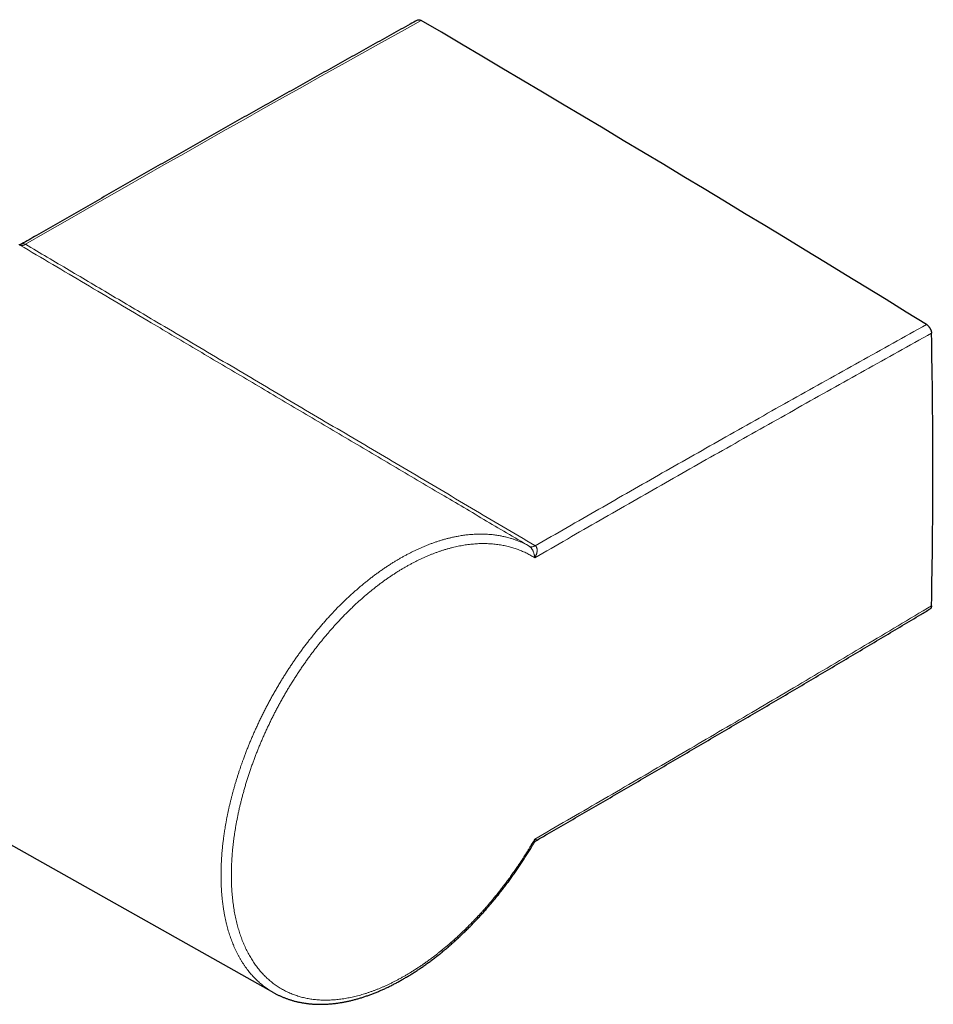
# Model space of a CAD drawing. Header units: millimetres. Extents: x 8 to 424, y 12 to 199.
# Tile 82 of 83: x 361 to 424, y 35 to 102. Entities that reach past the tile are written whole.
import ezdxf

# ---------------------------------------------------------------- set-up
doc = ezdxf.new("R2010")
doc.units = ezdxf.units.MM

msp = doc.modelspace()

# ---------------------------------------------------------------- linework, layer by layer
at = {"color": 252, "linetype": 'Continuous', "lineweight": 0}
for p, q in [((361.298, 86.451), (361.226, 86.487)), ((361.298, 86.451), (361.28, 86.461)), ((396.003, 65.927), (395.995, 65.932)), ((396.384, 65.978), (396.404, 65.966))]:
    msp.add_line(p, q, dxfattribs=at)
at = {"color": 7, "linetype": 'Continuous', "lineweight": 30}
for p, q in [((343.66, 55.189), (378.574, 35.529)), ((378.594, 35.518), (378.554, 35.54))]:
    msp.add_line(p, q, dxfattribs=at)
at = {"color": 252, "linetype": 'Continuous', "lineweight": 0, "flags": 128}
msp.add_lwpolyline([(388.625, 101.756), (387.278, 101.007), (385.931, 100.257), (384.583, 99.505), (383.236, 98.752), (381.889, 97.997), (380.541, 97.241), (379.194, 96.483), (377.846, 95.724), (376.499, 94.964), (375.151, 94.202), (373.804, 93.439), (372.457, 92.674), (371.109, 91.907), (369.762, 91.14), (368.414, 90.37), (367.067, 89.6), (365.719, 88.828), (364.372, 88.054), (363.024, 87.279), (361.677, 86.503)], dxfattribs=at)
at = {"color": 7, "linetype": 'Continuous', "lineweight": 30, "flags": 128}
msp.add_lwpolyline([(423.054, 81.045), (421.677, 81.892), (420.3, 82.737), (418.923, 83.581), (417.546, 84.423), (416.169, 85.264), (414.792, 86.103), (413.415, 86.94), (412.038, 87.776), (410.661, 88.611), (409.284, 89.444), (407.906, 90.275), (406.529, 91.105), (405.152, 91.934), (403.775, 92.761), (402.398, 93.586), (401.02, 94.41), (399.643, 95.232), (398.266, 96.053), (396.889, 96.872), (395.512, 97.69), (394.134, 98.506), (392.757, 99.321), (391.38, 100.134), (390.003, 100.946), (388.625, 101.756)], dxfattribs=at)
at = {"color": 252, "linetype": 'Continuous', "lineweight": 0}
for centre, radius, start, end in [((361.53, 86.3), 0.25, 54.12818, 114.53742), ((396.15, 66.294), 0.393, 246.87136, 306.56586), ((396.169, 66.308), 0.415, 246.40271, 304.49546)]:
    msp.add_arc(centre, radius, start, end, dxfattribs=at)
at = {"color": 7, "linetype": 'Continuous', "lineweight": 30}
msp.add_ellipse((73.018, 276.994), major_axis=(-246.733, 434.893), ratio=0.572321, start_param=3.908625, end_param=3.954095, dxfattribs=at)
for points, knots in [([(388.38, 101.783), (388.212, 101.69), (387.62, 101.361), (386.604, 100.796), (385.332, 100.087), (384.059, 99.377), (382.786, 98.665), (381.513, 97.952), (380.24, 97.237), (378.968, 96.522), (377.695, 95.805), (376.422, 95.087), (375.149, 94.367), (373.876, 93.646), (372.603, 92.924), (371.33, 92.201), (370.057, 91.476), (368.784, 90.75), (367.511, 90.022), (366.239, 89.294), (364.966, 88.564), (363.693, 87.833), (362.513, 87.154), (361.758, 86.718), (361.426, 86.528)], [0, 0, 0, 0, 0.018649, 0.065874, 0.113099, 0.160324, 0.20755, 0.254775, 0.302, 0.349225, 0.39645, 0.443675, 0.490901, 0.538126, 0.585351, 0.632576, 0.679801, 0.727026, 0.774252, 0.821477, 0.868702, 0.915927, 0.963152, 1, 1, 1, 1]), ([(388.38, 101.783), (388.381, 101.784), (388.39, 101.789), (388.407, 101.795), (388.431, 101.802), (388.456, 101.805), (388.483, 101.805), (388.51, 101.801), (388.536, 101.795), (388.56, 101.787), (388.582, 101.778), (388.603, 101.768), (388.618, 101.76), (388.625, 101.756)], [0, 0, 0, 0, 0.024248, 0.134131, 0.244821, 0.351613, 0.45993, 0.56902, 0.679702, 0.759159, 0.839231, 0.919303, 1, 1, 1, 1]), ([(361.426, 86.528), (361.421, 86.524), (361.409, 86.518), (361.392, 86.509), (361.375, 86.5), (361.359, 86.493), (361.344, 86.487), (361.33, 86.482), (361.317, 86.478), (361.305, 86.475), (361.295, 86.472), (361.286, 86.47), (361.278, 86.469), (361.272, 86.468), (361.268, 86.468), (361.267, 86.468), (361.267, 86.468)], [0, 0, 0, 0, 0.070979, 0.148046, 0.224772, 0.301236, 0.377533, 0.453777, 0.530089, 0.606597, 0.683489, 0.760983, 0.839878, 0.916189, 0.993712, 1, 1, 1, 1]), ([(423.054, 81.045), (423.067, 81.037), (423.093, 81.019), (423.132, 80.988), (423.169, 80.952), (423.205, 80.912), (423.239, 80.869), (423.271, 80.822), (423.3, 80.774), (423.325, 80.724), (423.347, 80.673), (423.365, 80.621), (423.38, 80.57), (423.389, 80.524), (423.394, 80.482), (423.395, 80.458), (423.395, 80.445)], [0, 0, 0, 0, 0.073691, 0.147618, 0.221309, 0.29501, 0.368946, 0.442648, 0.516348, 0.590283, 0.663983, 0.737691, 0.811634, 0.885342, 0.942671, 1, 1, 1, 1]), ([(423.395, 61.883), (423.395, 61.868), (423.393, 61.838), (423.385, 61.797), (423.374, 61.76), (423.358, 61.728), (423.338, 61.7), (423.317, 61.679), (423.301, 61.669), (423.295, 61.665)], [0, 0, 0, 0, 0.149114, 0.298703, 0.447817, 0.596932, 0.746523, 0.895638, 1, 1, 1, 1]), ([(396.528, 45.922), (396.756, 46.053), (397.409, 46.43), (398.485, 47.054), (399.758, 47.791), (401.03, 48.53), (402.303, 49.27), (403.575, 50.012), (404.848, 50.755), (406.12, 51.499), (407.393, 52.244), (408.666, 52.991), (409.938, 53.739), (411.211, 54.488), (412.483, 55.238), (413.755, 55.989), (415.027, 56.742), (416.3, 57.496), (417.572, 58.252), (418.844, 59.008), (420.117, 59.766), (421.389, 60.525), (422.449, 61.158), (423.084, 61.538), (423.295, 61.665)], [0, 0, 0, 0, 0.02559, 0.073134, 0.120678, 0.168222, 0.215766, 0.26331, 0.31085, 0.358384, 0.405928, 0.453477, 0.501026, 0.548567, 0.596096, 0.643615, 0.691147, 0.738678, 0.786209, 0.83374, 0.881272, 0.928803, 0.976335, 1, 1, 1, 1]), ([(378.594, 35.517), (378.621, 35.502), (378.676, 35.472), (378.759, 35.428), (378.845, 35.384), (378.932, 35.342), (379.02, 35.301), (379.108, 35.262), (379.197, 35.224), (379.287, 35.187), (379.378, 35.152), (379.469, 35.118), (379.562, 35.085), (379.655, 35.054), (379.749, 35.024), (379.843, 34.996), (379.938, 34.969), (380.034, 34.943), (380.131, 34.919), (380.228, 34.897), (380.325, 34.875), (380.424, 34.856), (380.523, 34.837), (380.623, 34.82), (380.723, 34.805), (380.824, 34.791), (380.925, 34.779), (381.027, 34.768), (381.13, 34.758), (381.234, 34.75), (381.338, 34.743), (381.443, 34.738), (381.548, 34.734), (381.654, 34.732), (381.76, 34.731), (381.866, 34.731), (381.973, 34.733), (382.08, 34.737), (382.189, 34.742), (382.298, 34.748), (382.407, 34.756), (382.516, 34.765), (382.626, 34.776), (382.737, 34.788), (382.847, 34.802), (382.958, 34.817), (383.07, 34.834), (383.182, 34.852), (383.294, 34.871), (383.407, 34.892), (383.521, 34.915), (383.634, 34.939), (383.748, 34.964), (383.863, 34.991), (383.978, 35.019), (384.093, 35.049), (384.209, 35.08), (384.324, 35.113), (384.439, 35.147), (384.556, 35.182), (384.672, 35.219), (384.789, 35.257), (384.907, 35.297), (385.024, 35.338), (385.141, 35.381), (385.259, 35.424), (385.376, 35.469), (385.494, 35.516), (385.612, 35.564), (385.73, 35.613), (385.848, 35.664), (385.966, 35.716), (386.085, 35.769), (386.203, 35.823), (386.322, 35.879), (386.441, 35.937), (386.56, 35.996), (386.679, 36.056), (386.798, 36.117), (386.918, 36.18), (387.037, 36.244), (387.156, 36.309), (387.275, 36.376), (387.394, 36.444), (387.513, 36.513), (387.632, 36.583), (387.751, 36.654), (387.87, 36.727), (387.989, 36.801), (388.108, 36.877), (388.227, 36.953), (388.346, 37.031), (388.464, 37.11), (388.583, 37.191), (388.702, 37.272), (388.821, 37.355), (388.94, 37.439), (389.058, 37.525), (389.176, 37.611), (389.294, 37.698), (389.412, 37.787), (389.53, 37.877), (389.647, 37.967), (389.764, 38.059), (389.88, 38.152), (389.997, 38.246), (390.113, 38.341), (390.229, 38.437), (390.345, 38.535), (390.461, 38.633), (390.576, 38.733), (390.692, 38.834), (390.806, 38.935), (390.921, 39.038), (391.035, 39.142), (391.149, 39.247), (391.263, 39.352), (391.376, 39.459), (391.489, 39.567), (391.602, 39.676), (391.714, 39.786), (391.826, 39.897), (391.937, 40.009), (392.048, 40.121), (392.159, 40.235), (392.269, 40.35), (392.379, 40.465), (392.488, 40.582), (392.597, 40.699), (392.706, 40.817), (392.814, 40.936), (392.921, 41.056), (393.028, 41.177), (393.135, 41.299), (393.242, 41.422), (393.347, 41.546), (393.452, 41.67), (393.556, 41.795), (393.66, 41.92), (393.763, 42.046), (393.866, 42.173), (393.968, 42.301), (394.069, 42.43), (394.17, 42.56), (394.27, 42.69), (394.37, 42.82), (394.469, 42.952), (394.567, 43.084), (394.665, 43.216), (394.762, 43.349), (394.858, 43.483), (394.953, 43.618), (395.048, 43.753), (395.143, 43.889), (395.236, 44.026), (395.33, 44.164), (395.422, 44.302), (395.514, 44.441), (395.605, 44.58), (395.695, 44.72), (395.785, 44.861), (395.874, 45.002), (395.962, 45.143), (396.049, 45.285), (396.135, 45.427), (396.215, 45.56), (396.266, 45.646), (396.288, 45.683)], [0, 0, 0, 0, 0.005573, 0.011479, 0.017384, 0.02329, 0.029198, 0.035109, 0.041024, 0.046944, 0.052871, 0.058805, 0.064748, 0.070701, 0.076664, 0.082641, 0.088591, 0.09455, 0.100511, 0.106475, 0.112443, 0.118417, 0.124396, 0.130382, 0.136376, 0.142379, 0.148303, 0.1543, 0.160316, 0.166345, 0.172382, 0.178423, 0.184462, 0.190494, 0.196513, 0.202517, 0.208497, 0.214602, 0.220659, 0.226714, 0.232769, 0.238824, 0.244879, 0.250936, 0.256994, 0.263055, 0.26912, 0.275188, 0.281262, 0.28734, 0.293425, 0.299516, 0.305614, 0.311721, 0.317836, 0.323961, 0.330096, 0.336112, 0.342227, 0.348349, 0.354476, 0.360606, 0.366734, 0.372859, 0.378977, 0.385086, 0.391184, 0.397266, 0.403387, 0.409493, 0.415598, 0.421704, 0.42781, 0.433918, 0.440027, 0.44614, 0.452256, 0.458376, 0.464528, 0.470652, 0.476771, 0.482885, 0.488995, 0.495102, 0.501206, 0.507308, 0.51341, 0.519511, 0.525613, 0.531716, 0.537821, 0.543928, 0.55004, 0.556155, 0.562276, 0.568402, 0.574535, 0.580677, 0.586747, 0.59287, 0.598994, 0.605106, 0.611197, 0.617271, 0.623368, 0.629464, 0.635561, 0.641659, 0.647759, 0.65386, 0.659958, 0.666054, 0.672149, 0.678244, 0.68434, 0.690437, 0.696536, 0.702637, 0.708743, 0.714846, 0.720947, 0.727045, 0.733143, 0.73924, 0.745337, 0.751436, 0.757536, 0.76364, 0.769748, 0.775825, 0.781919, 0.788024, 0.794136, 0.800251, 0.806366, 0.812474, 0.818573, 0.824658, 0.830725, 0.836796, 0.842901, 0.849001, 0.855094, 0.861183, 0.867267, 0.873349, 0.879428, 0.885505, 0.891582, 0.897659, 0.903736, 0.909815, 0.915896, 0.92198, 0.928068, 0.934161, 0.940259, 0.946363, 0.952475, 0.958596, 0.964698, 0.970797, 0.976894, 0.982991, 0.989087, 0.995183, 1, 1, 1, 1]), ([(396.288, 45.683), (396.291, 45.688), (396.299, 45.702), (396.314, 45.724), (396.333, 45.751), (396.354, 45.776), (396.376, 45.8), (396.398, 45.824), (396.422, 45.846), (396.447, 45.866), (396.472, 45.885), (396.498, 45.903), (396.516, 45.915), (396.527, 45.921), (396.528, 45.921)], [0, 0, 0, 0, 0.04658, 0.141575, 0.236693, 0.331758, 0.426628, 0.521186, 0.615305, 0.708873, 0.801783, 0.893916, 0.985129, 1, 1, 1, 1])]:
    msp.add_open_spline(points, degree=3, knots=knots, dxfattribs=at)
at = {"color": 252, "linetype": 'Continuous', "lineweight": 0}
for points, knots in [([(361.677, 86.503), (361.664, 86.496), (361.639, 86.482), (361.603, 86.464), (361.566, 86.45), (361.533, 86.439), (361.497, 86.43), (361.465, 86.425), (361.433, 86.423), (361.41, 86.423), (361.388, 86.425), (361.366, 86.428), (361.343, 86.433), (361.32, 86.441), (361.306, 86.448), (361.298, 86.451)], [0, 0, 0, 0, 0.086981, 0.174342, 0.262882, 0.351823, 0.412856, 0.535548, 0.598022, 0.660496, 0.724115, 0.787734, 0.851724, 0.925745, 1, 1, 1, 1]), ([(395.995, 65.932), (395.478, 66.238), (394.443, 66.85), (392.894, 67.766), (391.345, 68.681), (389.766, 69.614), (388.158, 70.565), (386.519, 71.533), (384.882, 72.5), (383.247, 73.467), (381.614, 74.432), (379.982, 75.397), (378.353, 76.36), (376.725, 77.323), (375.098, 78.285), (373.474, 79.245), (371.851, 80.205), (370.024, 81.286), (367.992, 82.488), (365.758, 83.811), (363.527, 85.132), (362.041, 86.011), (361.299, 86.451), (361.298, 86.451)], [0, 0, 0, 0, 0.0442329, 0.0884659, 0.1326992, 0.1769325, 0.2238751, 0.2708178, 0.3177608, 0.3647039, 0.4116477, 0.4585917, 0.5055334, 0.5524752, 0.5994249, 0.6463747, 0.6933248, 0.740275, 0.8051917, 0.8701087, 0.9350266, 0.9999448, 1, 1, 1, 1]), ([(361.677, 86.503), (362.172, 86.209), (363.162, 85.623), (364.65, 84.742), (366.14, 83.86), (367.631, 82.977), (369.124, 82.094), (370.829, 81.085), (372.747, 79.95), (374.879, 78.689), (377.015, 77.427), (379.153, 76.162), (381.295, 74.896), (383.44, 73.628), (385.589, 72.359), (387.74, 71.087), (389.895, 69.814), (392.053, 68.538), (394.214, 67.261), (395.658, 66.407), (396.382, 65.979), (396.384, 65.978)], [0, 0, 0, 0, 0.04334, 0.08668, 0.13002, 0.1733609, 0.2167018, 0.2600426, 0.3216863, 0.38333, 0.4449737, 0.5066174, 0.5682639, 0.6299104, 0.6915512, 0.753192, 0.8148533, 0.8765148, 0.9381763, 0.9998376, 1, 1, 1, 1]), ([(396.404, 65.966), (397.125, 66.381), (398.567, 67.212), (400.73, 68.453), (402.893, 69.691), (405.056, 70.926), (407.219, 72.156), (409.421, 73.404), (411.661, 74.67), (413.939, 75.954), (416.218, 77.233), (418.496, 78.508), (420.775, 79.779), (422.294, 80.623), (423.054, 81.045)], [0, 0, 0, 0, 0.0811717, 0.1623435, 0.2435152, 0.3246885, 0.4058619, 0.4870353, 0.5725284, 0.6580216, 0.7435148, 0.8290098, 0.9145049, 1, 1, 1, 1]), ([(423.395, 80.445), (422.636, 80.023), (421.117, 79.18), (418.838, 77.909), (416.56, 76.634), (414.281, 75.354), (412.003, 74.071), (409.741, 72.793), (407.497, 71.52), (405.27, 70.253), (403.044, 68.983), (400.817, 67.708), (398.59, 66.429), (397.106, 65.573), (396.363, 65.145)], [0, 0, 0, 0, 0.084284, 0.168569, 0.252853, 0.337139, 0.421426, 0.505712, 0.588092, 0.670473, 0.752853, 0.835236, 0.917618, 1, 1, 1, 1]), ([(378.554, 35.54), (378.546, 35.544), (378.486, 35.578), (378.376, 35.644), (378.226, 35.74), (378.079, 35.842), (377.94, 35.943), (377.809, 36.045), (377.687, 36.147), (377.567, 36.252), (377.449, 36.36), (377.334, 36.473), (377.221, 36.59), (377.11, 36.71), (377, 36.836), (376.889, 36.97), (376.78, 37.111), (376.673, 37.255), (376.569, 37.404), (376.468, 37.557), (376.37, 37.715), (376.276, 37.876), (376.183, 38.043), (376.092, 38.217), (376.003, 38.398), (375.918, 38.583), (375.839, 38.765), (375.767, 38.943), (375.701, 39.116), (375.638, 39.292), (375.578, 39.472), (375.52, 39.654), (375.465, 39.84), (375.413, 40.028), (375.363, 40.224), (375.316, 40.428), (375.27, 40.639), (375.228, 40.853), (375.189, 41.07), (375.154, 41.291), (375.122, 41.515), (375.094, 41.741), (375.068, 41.974), (375.047, 42.214), (375.028, 42.46), (375.014, 42.708), (375.003, 42.957), (374.997, 43.207), (374.994, 43.456), (374.995, 43.708), (375, 43.963), (375.008, 44.219), (375.02, 44.479), (375.036, 44.74), (375.055, 45.005), (375.079, 45.271), (375.106, 45.539), (375.136, 45.809), (375.166, 46.043), (375.193, 46.24), (375.216, 46.399), (375.241, 46.559), (375.269, 46.737), (375.302, 46.931), (375.339, 47.143), (375.379, 47.356), (375.421, 47.57), (375.465, 47.784), (375.512, 47.998), (375.56, 48.212), (375.61, 48.426), (375.662, 48.641), (375.716, 48.855), (375.772, 49.071), (375.832, 49.292), (375.896, 49.519), (375.963, 49.752), (376.033, 49.986), (376.106, 50.219), (376.18, 50.453), (376.252, 50.672), (376.321, 50.875), (376.385, 51.062), (376.451, 51.25), (376.527, 51.46), (376.614, 51.693), (376.711, 51.949), (376.811, 52.204), (376.914, 52.46), (377.02, 52.715), (377.128, 52.971), (377.239, 53.225), (377.355, 53.486), (377.477, 53.751), (377.604, 54.022), (377.734, 54.292), (377.868, 54.561), (378.004, 54.83), (378.143, 55.097), (378.284, 55.364), (378.431, 55.633), (378.583, 55.905), (378.74, 56.179), (378.899, 56.452), (379.055, 56.711), (379.207, 56.959), (379.354, 57.193), (379.503, 57.426), (379.656, 57.661), (379.813, 57.897), (379.974, 58.134), (380.138, 58.369), (380.303, 58.603), (380.471, 58.834), (380.641, 59.064), (380.813, 59.291), (380.99, 59.521), (381.173, 59.752), (381.361, 59.986), (381.551, 60.216), (381.744, 60.445), (381.938, 60.67), (382.135, 60.893), (382.333, 61.112), (382.526, 61.32), (382.713, 61.518), (382.895, 61.706), (383.077, 61.891), (383.264, 62.076), (383.454, 62.26), (383.647, 62.444), (383.842, 62.624), (384.038, 62.801), (384.235, 62.975), (384.433, 63.146), (384.632, 63.313), (384.837, 63.481), (385.046, 63.648), (385.26, 63.814), (385.475, 63.977), (385.691, 64.135), (385.908, 64.289), (386.126, 64.44), (386.344, 64.585), (386.555, 64.722), (386.759, 64.85), (386.955, 64.969), (387.152, 65.085), (387.351, 65.199), (387.553, 65.31), (387.758, 65.419), (387.962, 65.524), (388.167, 65.624), (388.372, 65.721), (388.577, 65.814), (388.782, 65.903), (388.991, 65.989), (389.204, 66.072), (389.42, 66.152), (389.636, 66.228), (389.852, 66.298), (390.067, 66.364), (390.282, 66.425), (390.496, 66.481), (390.679, 66.525), (390.832, 66.559), (390.956, 66.584), (391.079, 66.608), (391.214, 66.633), (391.362, 66.658), (391.522, 66.681), (391.681, 66.702), (391.839, 66.72), (391.997, 66.735), (392.153, 66.746), (392.308, 66.755), (392.462, 66.761), (392.615, 66.764), (392.767, 66.764), (392.918, 66.761), (393.071, 66.755), (393.228, 66.746), (393.387, 66.733), (393.546, 66.716), (393.703, 66.697), (393.858, 66.673), (394.002, 66.649), (394.135, 66.623), (394.257, 66.597), (394.378, 66.569), (394.524, 66.532), (394.694, 66.484), (394.889, 66.424), (395.08, 66.357), (395.269, 66.284), (395.455, 66.205), (395.638, 66.12), (395.819, 66.03), (395.936, 65.965), (395.995, 65.932)], [0, 0, 0, 0, 0.000917, 0.006658, 0.012399, 0.018148, 0.023897, 0.028969, 0.034041, 0.039113, 0.044184, 0.049276, 0.054369, 0.059462, 0.064554, 0.070013, 0.075472, 0.080931, 0.08639, 0.091874, 0.097359, 0.102845, 0.108329, 0.114068, 0.119808, 0.125555, 0.131302, 0.136374, 0.141446, 0.146518, 0.151589, 0.156682, 0.161775, 0.166867, 0.17196, 0.177418, 0.182878, 0.188337, 0.193796, 0.19928, 0.204766, 0.210251, 0.215736, 0.221475, 0.227215, 0.232962, 0.23871, 0.2443, 0.24989, 0.25548, 0.261086, 0.266692, 0.272298, 0.277931, 0.283564, 0.289197, 0.294846, 0.300495, 0.306144, 0.309434, 0.312725, 0.316017, 0.319308, 0.323629, 0.32795, 0.332271, 0.336599, 0.340927, 0.345254, 0.349539, 0.353823, 0.358107, 0.362398, 0.366689, 0.370981, 0.375605, 0.38023, 0.384854, 0.389488, 0.394121, 0.398755, 0.402463, 0.406172, 0.409882, 0.413593, 0.418665, 0.423737, 0.42881, 0.433882, 0.438975, 0.444068, 0.449161, 0.454254, 0.459713, 0.465173, 0.470633, 0.476092, 0.481577, 0.487063, 0.492549, 0.498034, 0.503774, 0.509514, 0.515262, 0.521009, 0.526056, 0.531102, 0.536153, 0.541204, 0.546461, 0.551718, 0.556975, 0.562231, 0.567511, 0.572791, 0.578071, 0.58335, 0.588962, 0.594575, 0.600187, 0.605799, 0.611438, 0.617079, 0.622719, 0.628359, 0.633405, 0.638451, 0.643501, 0.648552, 0.653808, 0.659065, 0.664321, 0.669577, 0.674856, 0.680136, 0.685415, 0.690694, 0.696305, 0.701917, 0.707529, 0.713141, 0.71878, 0.72442, 0.73006, 0.7357, 0.740748, 0.745796, 0.75085, 0.755903, 0.761162, 0.766422, 0.771681, 0.77694, 0.782222, 0.787505, 0.792787, 0.798069, 0.803684, 0.809299, 0.814914, 0.820529, 0.826171, 0.831815, 0.837458, 0.843101, 0.846391, 0.849682, 0.852974, 0.856265, 0.860586, 0.864907, 0.869227, 0.873555, 0.877883, 0.882211, 0.886495, 0.890779, 0.895064, 0.899355, 0.903646, 0.907937, 0.912562, 0.917186, 0.921811, 0.926444, 0.931078, 0.935711, 0.939419, 0.943128, 0.946839, 0.950549, 0.956711, 0.962875, 0.969038, 0.9752, 0.981399, 0.9876, 0.993801, 1, 1, 1, 1]), ([(396.363, 65.145), (396.32, 65.173), (396.232, 65.228), (396.097, 65.307), (395.961, 65.382), (395.822, 65.453), (395.682, 65.522), (395.539, 65.586), (395.394, 65.647), (395.247, 65.704), (395.099, 65.758), (394.948, 65.808), (394.795, 65.855), (394.635, 65.899), (394.468, 65.941), (394.293, 65.979), (394.116, 66.013), (393.938, 66.042), (393.759, 66.066), (393.58, 66.085), (393.399, 66.1), (393.216, 66.111), (393.032, 66.117), (392.845, 66.118), (392.658, 66.115), (392.47, 66.108), (392.284, 66.096), (392.098, 66.08), (391.911, 66.059), (391.723, 66.035), (391.534, 66.006), (391.343, 65.973), (391.151, 65.935), (390.956, 65.893), (390.757, 65.845), (390.554, 65.793), (390.351, 65.735), (390.148, 65.674), (389.945, 65.608), (389.744, 65.538), (389.541, 65.464), (389.338, 65.386), (389.135, 65.303), (388.93, 65.216), (388.726, 65.124), (388.523, 65.029), (388.323, 64.931), (388.124, 64.83), (387.926, 64.725), (387.727, 64.616), (387.528, 64.503), (387.328, 64.386), (387.129, 64.266), (386.93, 64.141), (386.732, 64.012), (386.533, 63.88), (386.335, 63.744), (386.137, 63.604), (385.939, 63.46), (385.742, 63.313), (385.545, 63.161), (385.347, 63.005), (385.149, 62.845), (384.95, 62.679), (384.752, 62.51), (384.555, 62.338), (384.358, 62.161), (384.162, 61.981), (383.967, 61.798), (383.774, 61.611), (383.582, 61.422), (383.393, 61.231), (383.204, 61.036), (383.021, 60.842), (382.843, 60.65), (382.67, 60.459), (382.499, 60.266), (382.327, 60.068), (382.155, 59.866), (381.982, 59.659), (381.811, 59.45), (381.642, 59.238), (381.474, 59.023), (381.307, 58.806), (381.142, 58.586), (380.975, 58.359), (380.805, 58.123), (380.633, 57.878), (380.463, 57.631), (380.295, 57.382), (380.13, 57.13), (379.966, 56.875), (379.805, 56.618), (379.648, 56.363), (379.495, 56.108), (379.347, 55.854), (379.2, 55.598), (379.057, 55.343), (378.918, 55.088), (378.782, 54.833), (378.648, 54.577), (378.517, 54.319), (378.389, 54.06), (378.263, 53.799), (378.139, 53.538), (378.02, 53.278), (377.904, 53.021), (377.793, 52.766), (377.684, 52.51), (377.577, 52.254), (377.473, 51.996), (377.372, 51.738), (377.274, 51.479), (377.176, 51.215), (377.079, 50.944), (376.983, 50.667), (376.89, 50.39), (376.801, 50.113), (376.714, 49.835), (376.633, 49.563), (376.557, 49.297), (376.485, 49.036), (376.416, 48.776), (376.35, 48.516), (376.287, 48.256), (376.227, 48), (376.172, 47.746), (376.12, 47.496), (376.071, 47.247), (376.025, 46.998), (375.981, 46.751), (375.941, 46.503), (375.904, 46.257), (375.869, 46.006), (375.837, 45.751), (375.807, 45.491), (375.781, 45.232), (375.758, 44.975), (375.739, 44.719), (375.724, 44.465), (375.712, 44.212), (375.704, 43.961), (375.699, 43.712), (375.698, 43.465), (375.701, 43.22), (375.707, 42.978), (375.717, 42.741), (375.73, 42.507), (375.747, 42.276), (375.768, 42.047), (375.791, 41.82), (375.819, 41.6), (375.849, 41.385), (375.881, 41.176), (375.917, 40.969), (375.957, 40.765), (375.999, 40.564), (376.045, 40.366), (376.093, 40.173), (376.144, 39.983), (376.198, 39.796), (376.255, 39.612), (376.316, 39.431), (376.379, 39.253), (376.446, 39.077), (376.516, 38.903), (376.591, 38.729), (376.67, 38.556), (376.752, 38.387), (376.837, 38.223), (376.925, 38.063), (377.015, 37.908), (377.107, 37.757), (377.204, 37.609), (377.303, 37.465), (377.405, 37.324), (377.51, 37.187), (377.617, 37.055), (377.725, 36.929), (377.835, 36.808), (377.948, 36.69), (378.063, 36.576), (378.182, 36.466), (378.302, 36.359), (378.426, 36.257), (378.554, 36.157), (378.686, 36.059), (378.823, 35.965), (378.962, 35.874), (379.103, 35.789), (379.246, 35.709), (379.39, 35.633), (379.537, 35.562), (379.686, 35.494), (379.838, 35.432), (379.992, 35.373), (380.148, 35.319), (380.305, 35.269), (380.463, 35.225), (380.62, 35.185), (380.78, 35.149), (380.941, 35.118), (381.105, 35.09), (381.271, 35.067), (381.438, 35.048), (381.61, 35.033), (381.786, 35.022), (381.966, 35.015), (382.148, 35.014), (382.331, 35.017), (382.514, 35.024), (382.698, 35.036), (382.883, 35.052), (383.069, 35.072), (383.257, 35.097), (383.447, 35.127), (383.639, 35.161), (383.829, 35.199), (384.018, 35.241), (384.207, 35.286), (384.396, 35.336), (384.587, 35.389), (384.779, 35.447), (384.972, 35.509), (385.165, 35.575), (385.357, 35.645), (385.547, 35.717), (385.734, 35.791), (385.923, 35.87), (386.113, 35.953), (386.306, 36.04), (386.502, 36.133), (386.698, 36.229), (386.894, 36.329), (387.092, 36.433), (387.289, 36.541), (387.487, 36.652), (387.689, 36.77), (387.896, 36.894), (388.106, 37.025), (388.317, 37.161), (388.528, 37.3), (388.739, 37.443), (388.955, 37.594), (389.174, 37.752), (389.383, 37.906), (389.576, 38.053), (389.754, 38.191), (389.931, 38.332), (390.125, 38.49), (390.337, 38.665), (390.564, 38.86), (390.791, 39.059), (391.017, 39.262), (391.242, 39.47), (391.461, 39.677), (391.674, 39.883), (391.881, 40.088), (392.086, 40.296), (392.29, 40.508), (392.493, 40.724), (392.676, 40.922), (392.839, 41.102), (392.982, 41.263), (393.125, 41.426), (393.285, 41.612), (393.462, 41.821), (393.655, 42.055), (393.846, 42.291), (394.036, 42.531), (394.224, 42.773), (394.415, 43.026), (394.61, 43.289), (394.808, 43.563), (395.003, 43.84), (395.178, 44.094), (395.332, 44.323), (395.467, 44.527), (395.6, 44.732), (395.732, 44.938), (395.862, 45.146), (395.98, 45.338), (396.085, 45.512), (396.179, 45.669), (396.272, 45.827), (396.333, 45.933), (396.363, 45.986)], [0, 0, 0, 0, 0.003242, 0.006485, 0.009735, 0.012986, 0.016237, 0.019494, 0.022752, 0.02601, 0.029279, 0.032549, 0.035821, 0.039094, 0.042721, 0.046349, 0.04998, 0.053612, 0.057172, 0.060733, 0.064293, 0.067854, 0.07143, 0.075007, 0.078585, 0.082161, 0.085622, 0.089083, 0.092544, 0.096005, 0.099481, 0.102957, 0.106433, 0.109909, 0.113534, 0.117159, 0.120788, 0.124418, 0.127976, 0.131534, 0.135093, 0.13865, 0.142225, 0.1458, 0.149375, 0.15295, 0.156408, 0.159867, 0.163326, 0.166785, 0.170259, 0.173733, 0.177207, 0.180681, 0.184159, 0.187637, 0.191116, 0.194594, 0.198088, 0.201582, 0.205076, 0.208569, 0.212138, 0.215706, 0.219275, 0.222844, 0.226429, 0.230014, 0.2336, 0.237185, 0.24074, 0.244296, 0.247855, 0.251415, 0.254742, 0.25807, 0.2614, 0.264731, 0.268166, 0.271601, 0.275036, 0.278471, 0.28192, 0.28537, 0.28882, 0.292269, 0.295997, 0.299726, 0.303454, 0.307182, 0.310929, 0.314677, 0.318424, 0.322171, 0.325799, 0.329427, 0.333059, 0.336691, 0.340252, 0.343813, 0.347374, 0.350935, 0.354512, 0.358089, 0.361667, 0.365244, 0.368705, 0.372167, 0.375628, 0.379089, 0.382565, 0.386042, 0.389518, 0.392994, 0.39671, 0.400426, 0.404142, 0.407868, 0.411595, 0.415321, 0.418835, 0.422349, 0.425862, 0.429385, 0.432908, 0.436431, 0.439852, 0.443273, 0.446694, 0.450115, 0.45355, 0.456986, 0.460422, 0.463858, 0.467545, 0.471232, 0.474919, 0.478617, 0.482315, 0.486012, 0.489727, 0.493443, 0.497158, 0.500884, 0.50461, 0.508336, 0.511995, 0.515654, 0.519313, 0.522982, 0.526651, 0.53032, 0.533832, 0.537345, 0.540857, 0.544378, 0.547899, 0.55142, 0.554882, 0.558344, 0.561807, 0.565268, 0.568745, 0.572223, 0.5757, 0.579177, 0.582805, 0.586433, 0.590065, 0.593698, 0.597258, 0.600819, 0.604381, 0.607941, 0.611519, 0.615096, 0.618674, 0.622251, 0.625712, 0.629174, 0.632635, 0.636096, 0.639572, 0.643049, 0.646525, 0.650001, 0.653629, 0.657257, 0.660889, 0.664521, 0.668082, 0.671643, 0.675204, 0.678764, 0.682341, 0.685919, 0.689497, 0.693074, 0.696535, 0.699996, 0.703458, 0.706919, 0.710395, 0.713871, 0.717348, 0.720824, 0.724451, 0.728077, 0.731708, 0.735339, 0.738899, 0.742459, 0.746019, 0.749579, 0.753155, 0.756732, 0.760308, 0.763885, 0.767345, 0.770805, 0.774266, 0.777726, 0.781202, 0.784677, 0.788153, 0.791629, 0.794956, 0.798283, 0.801614, 0.804945, 0.808379, 0.811814, 0.815249, 0.818684, 0.822133, 0.825583, 0.829033, 0.832482, 0.836154, 0.839826, 0.843498, 0.84718, 0.850862, 0.854544, 0.858464, 0.862385, 0.865513, 0.868641, 0.871772, 0.874904, 0.87896, 0.883017, 0.887074, 0.891144, 0.895215, 0.899286, 0.903085, 0.906884, 0.910683, 0.914494, 0.918304, 0.922115, 0.924865, 0.927615, 0.930366, 0.933118, 0.936936, 0.940754, 0.944572, 0.948402, 0.952232, 0.956061, 0.960252, 0.964443, 0.968641, 0.972839, 0.975858, 0.978876, 0.981895, 0.984919, 0.987944, 0.990968, 0.993225, 0.995483, 0.997741, 1, 1, 1, 1]), ([(396.363, 65.145), (396.363, 65.15), (396.362, 65.172), (396.359, 65.212), (396.352, 65.265), (396.343, 65.32), (396.331, 65.377), (396.315, 65.436), (396.296, 65.497), (396.273, 65.559), (396.249, 65.614), (396.225, 65.662), (396.202, 65.704), (396.178, 65.744), (396.151, 65.783), (396.124, 65.818), (396.096, 65.85), (396.067, 65.879), (396.036, 65.905), (396.014, 65.92), (396.003, 65.927)], [0, 0, 0, 0, 0.018732, 0.084555, 0.150493, 0.216415, 0.282216, 0.353258, 0.42454, 0.495738, 0.566667, 0.616598, 0.666703, 0.71675, 0.766601, 0.812799, 0.859108, 0.905263, 0.949513, 1, 1, 1, 1]), ([(396.404, 65.966), (396.412, 65.96), (396.427, 65.949), (396.448, 65.928), (396.469, 65.902), (396.487, 65.871), (396.504, 65.834), (396.517, 65.791), (396.525, 65.742), (396.529, 65.691), (396.529, 65.64), (396.525, 65.587), (396.517, 65.535), (396.505, 65.478), (396.488, 65.416), (396.465, 65.351), (396.438, 65.286), (396.407, 65.222), (396.382, 65.176), (396.367, 65.151), (396.363, 65.145)], [0, 0, 0, 0, 0.035708, 0.071419, 0.116629, 0.161998, 0.207252, 0.265081, 0.323117, 0.381029, 0.438814, 0.49677, 0.554777, 0.612631, 0.686139, 0.759905, 0.833805, 0.907658, 0.981239, 1, 1, 1, 1]), ([(396.363, 45.986), (397.106, 46.415), (398.59, 47.273), (400.817, 48.565), (403.044, 49.861), (405.27, 51.16), (407.497, 52.464), (409.741, 53.781), (412.003, 55.113), (414.281, 56.458), (416.56, 57.808), (418.838, 59.162), (421.117, 60.52), (422.636, 61.428), (423.395, 61.883)], [0, 0, 0, 0, 0.08238, 0.164761, 0.247141, 0.329524, 0.411906, 0.494288, 0.578572, 0.662857, 0.747141, 0.831427, 0.915714, 1, 1, 1, 1]), ([(396.287, 45.684), (396.29, 45.688), (396.296, 45.698), (396.305, 45.716), (396.315, 45.737), (396.323, 45.759), (396.333, 45.789), (396.343, 45.826), (396.352, 45.872), (396.359, 45.921), (396.362, 45.959), (396.363, 45.981), (396.363, 45.986)], [0, 0, 0, 0, 0.051824, 0.131051, 0.211152, 0.291624, 0.37221, 0.517387, 0.663128, 0.810479, 0.958331, 1, 1, 1, 1]), ([(396.363, 45.986), (396.373, 45.982), (396.39, 45.974), (396.414, 45.963), (396.429, 45.957), (396.439, 45.953), (396.443, 45.951), (396.448, 45.949), (396.452, 45.947), (396.456, 45.945), (396.46, 45.944), (396.464, 45.942), (396.472, 45.939), (396.483, 45.934), (396.497, 45.929), (396.506, 45.926), (396.511, 45.924), (396.514, 45.923), (396.517, 45.923), (396.52, 45.922), (396.522, 45.922), (396.525, 45.921), (396.528, 45.921), (396.528, 45.922), (396.528, 45.922)], [0, 0, 0, 0, 0.102094, 0.195492, 0.280194, 0.303494, 0.326039, 0.347829, 0.368865, 0.389146, 0.408673, 0.427446, 0.445465, 0.53787, 0.625908, 0.709603, 0.741304, 0.77234, 0.802714, 0.832428, 0.861483, 0.889883, 0.981699, 1, 1, 1, 1])]:
    msp.add_open_spline(points, degree=3, knots=knots, dxfattribs=at)

doc.saveas('drawing.dxf')
